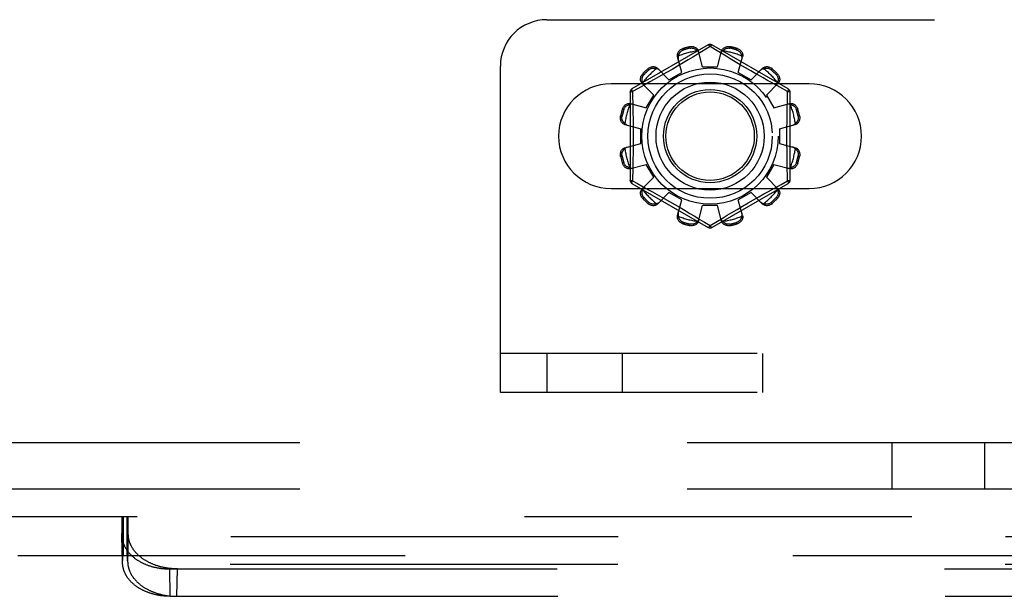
# Model space of a CAD drawing. Header units: inches. Extents: x 0 to 189, y 0 to 122.
# Tile 59 of 226: x 43.77 to 46.41, y 36.86 to 38.41. Entities that reach past the tile are written whole.
import ezdxf

# ---------------------------------------------------------------- set-up
doc = ezdxf.new("R2010")
doc.units = ezdxf.units.IN
doc.header["$LTSCALE"] = 10.388889
doc.header["$MEASUREMENT"] = 0
doc.linetypes.add('HIDDEN', pattern=[0.2, 0.1, -0.1])
doc.layers.add('DEFAULT_2', color=8, linetype='HIDDEN')
doc.layers.add('SUBPANEL', color=7, linetype='CONTINUOUS')

msp = doc.modelspace()

# ---------------------------------------------------------------- linework, layer by layer
at = {"layer": 'DEFAULT_2', "color": 8, "linetype": 'HIDDEN'}
for p, q in [((45.1858, 38.412), (53.9358, 38.412)), ((45.6183, 38.3443), (45.4138, 38.2262)), ((45.8328, 38.2262), (45.6283, 38.3443)), ((45.5502, 38.3344), (45.5512, 38.3306)), ((45.5701, 38.3357), (45.5691, 38.3395)), ((45.5884, 38.3185), (45.5772, 38.3117)), ((45.6233, 38.3397), (45.5884, 38.3185)), ((45.6033, 38.2855), (45.5922, 38.3277)), ((45.638, 38.3307), (45.6233, 38.3397)), ((45.6509, 38.3228), (45.638, 38.3307)), ((45.6433, 38.2855), (45.6543, 38.3277)), ((45.666, 38.3137), (45.6509, 38.3228)), ((45.6774, 38.3395), (45.6764, 38.3357)), ((45.6953, 38.3306), (45.6963, 38.3344)), ((45.5476, 38.2706), (45.536, 38.3127)), ((45.5509, 38.296), (45.5362, 38.2874)), ((45.5646, 38.3042), (45.5509, 38.296)), ((45.5772, 38.3117), (45.5646, 38.3042)), ((45.6775, 38.3068), (45.666, 38.3137)), ((45.6902, 38.2992), (45.6775, 38.3068)), ((45.7039, 38.2911), (45.6902, 38.2992)), ((45.6989, 38.2706), (45.7105, 38.3127)), ((45.718, 38.2829), (45.7039, 38.2911)), ((45.0608, 37.412), (45.0608, 38.287)), ((45.4425, 38.2664), (45.4453, 38.2636)), ((45.4591, 38.2774), (45.4563, 38.2802)), ((45.5129, 38.2506), (45.4823, 38.2816)), ((45.5213, 38.2787), (45.5065, 38.2702)), ((45.5129, 38.2506), (45.5476, 38.2706)), ((45.5362, 38.2874), (45.5213, 38.2787)), ((45.6033, 38.2855), (45.6433, 38.2855)), ((45.6989, 38.2706), (45.7336, 38.2506)), ((45.7322, 38.2747), (45.718, 38.2829)), ((45.746, 38.2668), (45.7322, 38.2747)), ((45.7336, 38.2506), (45.7642, 38.2816)), ((45.7902, 38.2802), (45.7874, 38.2774)), ((45.8012, 38.2636), (45.804, 38.2664)), ((45.8889, 38.2401), (45.3576, 38.2401)), ((45.4461, 38.2365), (45.4185, 38.2214)), ((45.4722, 38.2098), (45.4411, 38.2405)), ((45.4613, 38.2448), (45.4461, 38.2365)), ((45.4729, 38.2513), (45.4613, 38.2448)), ((45.4856, 38.2584), (45.4729, 38.2513)), ((45.7773, 38.2492), (45.7655, 38.2558)), ((45.7743, 38.2098), (45.8054, 38.2405)), ((45.7881, 38.2433), (45.7773, 38.2492)), ((45.8023, 38.2355), (45.7881, 38.2433)), ((45.4088, 38.2176), (45.4088, 37.9814)), ((45.4185, 38.2214), (45.4152, 38.2196)), ((45.4152, 38.2196), (45.4155, 38.2079)), ((45.4522, 38.1752), (45.4722, 38.2098)), ((45.7743, 38.2098), (45.7943, 38.1752)), ((45.8182, 38.2268), (45.8023, 38.2355)), ((45.8313, 38.2196), (45.8182, 38.2268)), ((45.8378, 37.9814), (45.8378, 38.2176)), ((45.4101, 38.1868), (45.4522, 38.1752)), ((45.7943, 38.1752), (45.8364, 38.1868)), ((45.3921, 38.1715), (45.3883, 38.1726)), ((45.8582, 38.1726), (45.8544, 38.1715)), ((45.3833, 38.1537), (45.3871, 38.1527)), ((45.395, 38.1305), (45.4373, 38.1195)), ((45.8093, 38.1195), (45.8515, 38.1305)), ((45.8594, 38.1527), (45.8632, 38.1537)), ((45.4373, 38.0795), (45.4373, 38.1195)), ((45.8093, 38.1195), (45.8093, 38.0795)), ((45.395, 38.0685), (45.4373, 38.0795)), ((45.8093, 38.0795), (45.8515, 38.0685)), ((45.3871, 38.0463), (45.3833, 38.0453)), ((45.3883, 38.0265), (45.3921, 38.0275)), ((45.8544, 38.0275), (45.8582, 38.0265)), ((45.8632, 38.0453), (45.8594, 38.0463)), ((45.4101, 38.0123), (45.4522, 38.0238)), ((45.4722, 37.9892), (45.4522, 38.0238)), ((45.7943, 38.0238), (45.7743, 37.9892)), ((45.7943, 38.0238), (45.8364, 38.0123)), ((45.4138, 37.9728), (45.6183, 37.8547)), ((45.4152, 37.9794), (45.4283, 37.9723)), ((45.4283, 37.9723), (45.4442, 37.9636)), ((45.4411, 37.9585), (45.4722, 37.9892)), ((45.6283, 37.8547), (45.8328, 37.9728)), ((45.8054, 37.9585), (45.7743, 37.9892)), ((45.8135, 37.9697), (45.8313, 37.9794)), ((45.8313, 37.9794), (45.831, 37.9911)), ((45.3576, 37.9589), (45.8889, 37.9589)), ((45.4442, 37.9636), (45.4584, 37.9558)), ((45.4584, 37.9558), (45.4692, 37.9498)), ((45.4692, 37.9498), (45.481, 37.9432)), ((45.4823, 37.9174), (45.5129, 37.9484)), ((45.5476, 37.9284), (45.5129, 37.9484)), ((45.7336, 37.9484), (45.6989, 37.9284)), ((45.7642, 37.9174), (45.7336, 37.9484)), ((45.7674, 37.9443), (45.7796, 37.9511)), ((45.7796, 37.9511), (45.7956, 37.9599)), ((45.7956, 37.9599), (45.8135, 37.9697)), ((45.4453, 37.9354), (45.4425, 37.9326)), ((45.4563, 37.9188), (45.4591, 37.9216)), ((45.5005, 37.9323), (45.5143, 37.9244)), ((45.5143, 37.9244), (45.5285, 37.9162)), ((45.536, 37.8864), (45.5476, 37.9284)), ((45.7105, 37.8864), (45.6989, 37.9284)), ((45.7103, 37.9116), (45.7252, 37.9204)), ((45.7252, 37.9204), (45.74, 37.9288)), ((45.74, 37.9288), (45.7541, 37.9368)), ((45.7541, 37.9368), (45.7674, 37.9443)), ((45.7874, 37.9216), (45.7902, 37.9188)), ((45.804, 37.9326), (45.8012, 37.9354)), ((45.5285, 37.9162), (45.5426, 37.9079)), ((45.5426, 37.9079), (45.5563, 37.8998)), ((45.5563, 37.8998), (45.569, 37.8922)), ((45.5922, 37.8713), (45.6033, 37.9135)), ((45.6433, 37.9135), (45.6033, 37.9135)), ((45.6543, 37.8713), (45.6433, 37.9135)), ((45.6693, 37.8873), (45.6819, 37.8948)), ((45.6819, 37.8948), (45.6956, 37.903)), ((45.6956, 37.903), (45.7103, 37.9116)), ((45.5512, 37.8684), (45.5502, 37.8646)), ((45.569, 37.8922), (45.5805, 37.8853)), ((45.5805, 37.8853), (45.5956, 37.8762)), ((45.5956, 37.8762), (45.6085, 37.8683)), ((45.6085, 37.8683), (45.6233, 37.8593)), ((45.6233, 37.8593), (45.6581, 37.8805)), ((45.6581, 37.8805), (45.6693, 37.8873)), ((45.6963, 37.8646), (45.6953, 37.8684)), ((45.5691, 37.8595), (45.5701, 37.8633)), ((45.6764, 37.8633), (45.6774, 37.8595)), ((54.0608, 37.516), (45.0608, 37.516)), ((45.1858, 37.516), (45.1858, 37.412)), ((45.3883, 37.412), (45.3883, 37.516)), ((45.7649, 37.412), (45.7649, 37.516)), ((54.0608, 37.412), (45.0608, 37.412)), ((43.0481, 37.0785), (52.6086, 37.0785)), ((44.0454, 37.0785), (44.0454, 36.9745)), ((44.0481, 37.0785), (44.0481, 36.9745)), ((44.0489, 36.9745), (44.0489, 37.0785)), ((44.0491, 37.0785), (44.0491, 36.9745)), ((44.0591, 37.0785), (44.0591, 36.9745)), ((44.0601, 37.0785), (44.0601, 36.9745)), ((44.0603, 36.9745), (44.0603, 37.0785)), ((44.0618, 37.0785), (44.0618, 36.9745)), ((44.0466, 37.047), (44.0468, 37.053)), ((44.0468, 37.053), (44.047, 37.0575)), ((44.047, 37.0575), (44.0472, 37.0615)), ((44.0472, 37.0615), (44.0473, 37.0643)), ((44.0473, 37.0643), (44.0475, 37.0668)), ((44.0475, 37.0668), (44.0476, 37.0683)), ((44.0476, 37.0683), (44.0477, 37.0698)), ((44.0477, 37.0698), (44.0478, 37.0711)), ((44.0614, 37.0717), (44.0613, 37.0729)), ((44.0615, 37.0704), (44.0614, 37.0717)), ((44.0616, 37.0691), (44.0615, 37.0704)), ((44.0617, 37.0676), (44.0616, 37.0691)), ((44.0618, 37.0651), (44.0617, 37.0676)), ((44.0619, 37.0624), (44.0618, 37.0651)), ((44.0621, 37.0595), (44.0619, 37.0624)), ((44.0623, 37.0553), (44.0621, 37.0595)), ((44.0628, 37.0403), (44.0625, 37.0482)), ((44.0461, 37.03), (44.0464, 37.0389)), ((44.0478, 36.9563), (44.0461, 37.03)), ((44.0461, 37.03), (44.0461, 37.0273)), ((44.0478, 36.9534), (44.0461, 37.0273)), ((51.6104, 37.0239), (44.0463, 37.0239)), ((44.0464, 37.0389), (44.0466, 37.047)), ((44.0614, 36.9563), (44.063, 37.03)), ((44.063, 37.03), (44.0628, 37.0403)), ((43.767, 36.9745), (52.6086, 36.9745)), ((44.0481, 36.967), (44.0482, 36.9685)), ((44.0483, 36.9698), (44.0483, 36.9706)), ((44.0608, 36.9706), (44.0608, 36.9714)), ((44.0609, 36.9698), (44.0608, 36.9706)), ((44.0609, 36.9689), (44.0609, 36.9698)), ((44.061, 36.968), (44.0609, 36.9689)), ((44.0478, 36.9563), (44.0479, 36.9601)), ((44.0478, 36.9537), (44.0478, 36.9563)), ((44.0479, 36.9601), (44.048, 36.9628)), ((51.6088, 36.9504), (44.0479, 36.9504)), ((44.048, 36.9628), (44.0481, 36.9653)), ((44.0481, 36.9653), (44.0481, 36.967)), ((44.0611, 36.9664), (44.061, 36.968)), ((44.0611, 36.9647), (44.0611, 36.9664)), ((44.0612, 36.9622), (44.0611, 36.9647)), ((44.0613, 36.9608), (44.0612, 36.9622)), ((44.1741, 36.9382), (51.4826, 36.9382)), ((44.1757, 36.8647), (44.1741, 36.9382)), ((44.1934, 36.8647), (44.195, 36.9382)), ((44.1757, 36.8647), (51.481, 36.8647))]:
    msp.add_line(p, q, dxfattribs=at)
for points in [[(45.6183, 38.3443), (45.6186, 38.3444), (45.619, 38.3442), (45.6196, 38.3439), (45.6202, 38.3434), (45.6209, 38.3427), (45.6217, 38.3418), (45.6224, 38.3408), (45.6233, 38.3397)], [(45.6233, 38.3397), (45.624, 38.3408), (45.6248, 38.3418), (45.6256, 38.3427), (45.6263, 38.3434), (45.6269, 38.3439), (45.6275, 38.3442), (45.6279, 38.3444), (45.6283, 38.3443)], [(45.536, 38.3127), (45.5356, 38.3144), (45.5355, 38.3163), (45.5356, 38.3182), (45.5359, 38.3201), (45.5365, 38.322), (45.5373, 38.3239), (45.5383, 38.3256), (45.5395, 38.3273), (45.5409, 38.3288), (45.5425, 38.3303), (45.5443, 38.3316), (45.5462, 38.3327), (45.5481, 38.3337), (45.5502, 38.3344)], [(45.5383, 38.3145), (45.5385, 38.3155), (45.5387, 38.3165), (45.539, 38.3176), (45.5393, 38.3185), (45.5397, 38.3195), (45.5401, 38.3205), (45.5406, 38.3214), (45.5411, 38.3223), (45.5417, 38.3232), (45.5423, 38.3242), (45.543, 38.3251), (45.5438, 38.326), (45.5447, 38.3268), (45.5457, 38.3277), (45.5469, 38.3285), (45.5482, 38.3293), (45.5496, 38.33), (45.5512, 38.3306)], [(45.5691, 38.3395), (45.5712, 38.3399), (45.5734, 38.34), (45.5756, 38.34), (45.5778, 38.3398), (45.5799, 38.3393), (45.5819, 38.3386), (45.5838, 38.3378), (45.5856, 38.3368), (45.5872, 38.3356), (45.5886, 38.3342), (45.5898, 38.3327), (45.5909, 38.3311), (45.5917, 38.3295), (45.5922, 38.3277)], [(45.5701, 38.3357), (45.5718, 38.3359), (45.5734, 38.3361), (45.5749, 38.336), (45.5763, 38.3359), (45.5776, 38.3356), (45.5788, 38.3353), (45.58, 38.3349), (45.581, 38.3345), (45.582, 38.334), (45.583, 38.3335), (45.5839, 38.333), (45.5848, 38.3324), (45.5856, 38.3318), (45.5864, 38.3311), (45.5872, 38.3305), (45.5879, 38.3297), (45.5886, 38.329), (45.5893, 38.3282)], [(45.5941, 38.3206), (45.5937, 38.322), (45.5931, 38.3233), (45.5924, 38.3246), (45.5915, 38.3259), (45.5905, 38.3271), (45.5893, 38.3282)], [(45.6572, 38.3282), (45.656, 38.3271), (45.655, 38.3259), (45.6541, 38.3246), (45.6534, 38.3233), (45.6528, 38.322), (45.6524, 38.3206)], [(45.6543, 38.3277), (45.6548, 38.3295), (45.6556, 38.3311), (45.6567, 38.3327), (45.6579, 38.3342), (45.6593, 38.3356), (45.661, 38.3368), (45.6627, 38.3378), (45.6646, 38.3386), (45.6666, 38.3393), (45.6687, 38.3398), (45.6709, 38.34), (45.6731, 38.34), (45.6753, 38.3399), (45.6774, 38.3395)], [(45.6572, 38.3282), (45.6579, 38.329), (45.6586, 38.3297), (45.6593, 38.3305), (45.6601, 38.3311), (45.6609, 38.3318), (45.6617, 38.3324), (45.6626, 38.333), (45.6635, 38.3335), (45.6645, 38.334), (45.6655, 38.3345), (45.6666, 38.3349), (45.6677, 38.3353), (45.6689, 38.3356), (45.6702, 38.3359), (45.6716, 38.336), (45.6731, 38.3361), (45.6747, 38.3359), (45.6764, 38.3357)], [(45.6953, 38.3306), (45.6969, 38.33), (45.6983, 38.3293), (45.6996, 38.3285), (45.7008, 38.3277), (45.7018, 38.3268), (45.7027, 38.3259), (45.7035, 38.325), (45.7042, 38.3241), (45.7048, 38.3232), (45.7054, 38.3223), (45.7059, 38.3214), (45.7064, 38.3205), (45.7068, 38.3195), (45.7072, 38.3185), (45.7075, 38.3175), (45.7078, 38.3165), (45.708, 38.3155), (45.7082, 38.3145)], [(45.6963, 38.3344), (45.6984, 38.3337), (45.7003, 38.3327), (45.7022, 38.3316), (45.704, 38.3303), (45.7056, 38.3288), (45.707, 38.3273), (45.7082, 38.3256), (45.7092, 38.3239), (45.71, 38.322), (45.7106, 38.3201), (45.7109, 38.3182), (45.711, 38.3163), (45.7109, 38.3144), (45.7105, 38.3127)], [(45.5383, 38.3145), (45.5378, 38.313), (45.5376, 38.3115), (45.5374, 38.3099), (45.5375, 38.3084), (45.5376, 38.307), (45.538, 38.3055)], [(45.7085, 38.3055), (45.7089, 38.307), (45.709, 38.3084), (45.7091, 38.3099), (45.7089, 38.3115), (45.7087, 38.313), (45.7082, 38.3145)], [(45.4411, 38.2405), (45.4399, 38.2418), (45.4389, 38.2434), (45.438, 38.245), (45.4373, 38.2469), (45.4368, 38.2488), (45.4366, 38.2508), (45.4366, 38.2528), (45.4368, 38.2548), (45.4373, 38.2569), (45.4379, 38.259), (45.4388, 38.261), (45.4399, 38.2629), (45.4411, 38.2647), (45.4425, 38.2664)], [(45.4422, 38.2432), (45.4418, 38.2442), (45.4415, 38.2452), (45.4413, 38.2462), (45.4411, 38.2472), (45.4409, 38.2483), (45.4408, 38.2493), (45.4407, 38.2503), (45.4407, 38.2514), (45.4407, 38.2525), (45.4408, 38.2536), (45.441, 38.2547), (45.4412, 38.2559), (45.4416, 38.2571), (45.442, 38.2584), (45.4426, 38.2597), (45.4433, 38.261), (45.4442, 38.2623), (45.4453, 38.2636)], [(45.4563, 38.2802), (45.458, 38.2816), (45.4598, 38.2829), (45.4618, 38.284), (45.4638, 38.2848), (45.4658, 38.2855), (45.4679, 38.2859), (45.4699, 38.2862), (45.472, 38.2862), (45.474, 38.2859), (45.4759, 38.2855), (45.4777, 38.2848), (45.4794, 38.2839), (45.4809, 38.2829), (45.4823, 38.2816)], [(45.4591, 38.2774), (45.4604, 38.2785), (45.4618, 38.2794), (45.4631, 38.2802), (45.4644, 38.2807), (45.4657, 38.2812), (45.4669, 38.2815), (45.468, 38.2818), (45.4692, 38.2819), (45.4703, 38.282), (45.4714, 38.282), (45.4724, 38.282), (45.4735, 38.282), (45.4745, 38.2818), (45.4755, 38.2817), (45.4765, 38.2815), (45.4776, 38.2812), (45.4785, 38.2809), (45.4795, 38.2806)], [(45.4875, 38.2764), (45.4864, 38.2774), (45.4852, 38.2783), (45.4839, 38.279), (45.4825, 38.2797), (45.4811, 38.2802), (45.4795, 38.2806)], [(45.5065, 38.2702), (45.4924, 38.2622), (45.4856, 38.2584)], [(45.7655, 38.2558), (45.7527, 38.263), (45.746, 38.2668)], [(45.767, 38.2806), (45.7654, 38.2802), (45.764, 38.2797), (45.7626, 38.279), (45.7613, 38.2783), (45.7601, 38.2774), (45.759, 38.2764)], [(45.7642, 38.2816), (45.7656, 38.2829), (45.7671, 38.2839), (45.7688, 38.2848), (45.7706, 38.2855), (45.7725, 38.2859), (45.7745, 38.2862), (45.7766, 38.2862), (45.7786, 38.2859), (45.7807, 38.2855), (45.7827, 38.2848), (45.7847, 38.284), (45.7867, 38.2829), (45.7885, 38.2816), (45.7902, 38.2802)], [(45.767, 38.2806), (45.768, 38.2809), (45.769, 38.2812), (45.77, 38.2815), (45.771, 38.2817), (45.772, 38.2818), (45.773, 38.282), (45.7741, 38.282), (45.7751, 38.282), (45.7762, 38.282), (45.7773, 38.2819), (45.7785, 38.2818), (45.7797, 38.2815), (45.7809, 38.2812), (45.7821, 38.2807), (45.7834, 38.2802), (45.7847, 38.2794), (45.7861, 38.2785), (45.7874, 38.2774)], [(45.8012, 38.2636), (45.8023, 38.2623), (45.8032, 38.261), (45.8039, 38.2597), (45.8045, 38.2584), (45.8049, 38.2571), (45.8053, 38.2559), (45.8055, 38.2547), (45.8057, 38.2536), (45.8058, 38.2525), (45.8058, 38.2514), (45.8058, 38.2503), (45.8057, 38.2493), (45.8056, 38.2483), (45.8054, 38.2472), (45.8052, 38.2462), (45.805, 38.2452), (45.8047, 38.2442), (45.8043, 38.2432)], [(45.804, 38.2664), (45.8054, 38.2647), (45.8066, 38.2629), (45.8077, 38.261), (45.8086, 38.259), (45.8092, 38.2569), (45.8097, 38.2548), (45.8099, 38.2528), (45.8099, 38.2508), (45.8097, 38.2488), (45.8092, 38.2469), (45.8085, 38.245), (45.8076, 38.2434), (45.8066, 38.2418), (45.8054, 38.2405)], [(45.4422, 38.2432), (45.4425, 38.2417), (45.4431, 38.2402), (45.4437, 38.2388), (45.4445, 38.2375), (45.4454, 38.2364), (45.4464, 38.2353)], [(45.8001, 38.2353), (45.8011, 38.2364), (45.802, 38.2375), (45.8028, 38.2388), (45.8034, 38.2402), (45.804, 38.2417), (45.8043, 38.2432)], [(45.4088, 38.2176), (45.4089, 38.2179), (45.4092, 38.2182), (45.4098, 38.2185), (45.4105, 38.2188), (45.4115, 38.2191), (45.4126, 38.2193), (45.4139, 38.2195), (45.4152, 38.2196)], [(45.4152, 38.2196), (45.4147, 38.2209), (45.4142, 38.222), (45.4138, 38.2231), (45.4136, 38.2241), (45.4134, 38.2249), (45.4134, 38.2255), (45.4135, 38.226), (45.4138, 38.2262)], [(45.8302, 38.1721), (45.8307, 38.1961), (45.831, 38.2079), (45.8313, 38.2196)], [(45.8328, 38.2262), (45.833, 38.226), (45.8331, 38.2255), (45.8331, 38.2249), (45.8329, 38.2241), (45.8327, 38.2231), (45.8323, 38.222), (45.8318, 38.2209), (45.8313, 38.2196)], [(45.8313, 38.2196), (45.8326, 38.2195), (45.8339, 38.2193), (45.835, 38.2191), (45.836, 38.2188), (45.8367, 38.2185), (45.8373, 38.2182), (45.8376, 38.2179), (45.8378, 38.2176)], [(45.3883, 38.1726), (45.3891, 38.1746), (45.39, 38.1766), (45.3912, 38.1785), (45.3925, 38.1803), (45.3939, 38.1819), (45.3955, 38.1833), (45.3972, 38.1845), (45.3989, 38.1855), (45.4008, 38.1863), (45.4026, 38.1869), (45.4046, 38.1872), (45.4065, 38.1873), (45.4083, 38.1871), (45.4101, 38.1868)], [(45.3921, 38.1715), (45.3927, 38.1731), (45.3934, 38.1746), (45.3942, 38.1759), (45.3951, 38.177), (45.3959, 38.178), (45.3968, 38.1789), (45.3977, 38.1797), (45.3986, 38.1804), (45.3995, 38.1811), (45.4005, 38.1817), (45.4014, 38.1822), (45.4023, 38.1826), (45.4033, 38.183), (45.4042, 38.1834), (45.4052, 38.1837), (45.4062, 38.184), (45.4072, 38.1843), (45.4082, 38.1845)], [(45.4172, 38.1848), (45.4158, 38.1851), (45.4143, 38.1853), (45.4128, 38.1853), (45.4113, 38.1852), (45.4098, 38.1849), (45.4082, 38.1845)], [(45.4155, 38.2079), (45.4161, 38.1841), (45.4163, 38.172), (45.4165, 38.16), (45.4167, 38.1479), (45.4169, 38.1358), (45.417, 38.1237), (45.4171, 38.1116), (45.4171, 38.0995), (45.4171, 38.0874), (45.417, 38.0753), (45.4169, 38.0633), (45.4167, 38.0511), (45.4165, 38.039), (45.4163, 38.027)], [(45.8383, 38.1845), (45.8367, 38.1849), (45.8352, 38.1852), (45.8337, 38.1853), (45.8322, 38.1853), (45.8307, 38.1851), (45.8293, 38.1848)], [(45.8364, 38.1868), (45.8382, 38.1871), (45.84, 38.1873), (45.8419, 38.1872), (45.8439, 38.1869), (45.8458, 38.1863), (45.8476, 38.1855), (45.8493, 38.1845), (45.851, 38.1833), (45.8526, 38.1819), (45.854, 38.1803), (45.8553, 38.1785), (45.8565, 38.1766), (45.8574, 38.1746), (45.8582, 38.1726)], [(45.8383, 38.1845), (45.8393, 38.1843), (45.8403, 38.184), (45.8413, 38.1837), (45.8423, 38.1834), (45.8433, 38.183), (45.8442, 38.1826), (45.8451, 38.1822), (45.8461, 38.1816), (45.847, 38.1811), (45.8479, 38.1804), (45.8488, 38.1797), (45.8497, 38.1789), (45.8506, 38.178), (45.8514, 38.177), (45.8523, 38.1759), (45.8531, 38.1746), (45.8538, 38.1731), (45.8544, 38.1715)], [(45.831, 37.9911), (45.8304, 38.0149), (45.8302, 38.027), (45.83, 38.0391), (45.8298, 38.0512), (45.8296, 38.0633), (45.8295, 38.0754), (45.8294, 38.0874), (45.8294, 38.0995), (45.8294, 38.1116), (45.8295, 38.1237), (45.8296, 38.1358), (45.8298, 38.1479), (45.83, 38.16), (45.8302, 38.1721)], [(45.395, 38.1305), (45.3933, 38.1311), (45.3916, 38.1319), (45.39, 38.1329), (45.3885, 38.1342), (45.3872, 38.1356), (45.386, 38.1372), (45.385, 38.1389), (45.3841, 38.1408), (45.3835, 38.1428), (45.383, 38.1449), (45.3828, 38.1471), (45.3827, 38.1494), (45.3829, 38.1515), (45.3833, 38.1537)], [(45.3946, 38.1334), (45.3938, 38.1341), (45.393, 38.1348), (45.3923, 38.1356), (45.3916, 38.1364), (45.391, 38.1372), (45.3903, 38.138), (45.3898, 38.1389), (45.3892, 38.1398), (45.3887, 38.1407), (45.3882, 38.1417), (45.3878, 38.1428), (45.3874, 38.1439), (45.3871, 38.1452), (45.3869, 38.1465), (45.3867, 38.1479), (45.3867, 38.1494), (45.3868, 38.151), (45.3871, 38.1527)], [(45.3946, 38.1334), (45.3957, 38.1323), (45.3969, 38.1313), (45.3981, 38.1304), (45.3994, 38.1297), (45.4008, 38.1291), (45.4022, 38.1287)], [(45.8443, 38.1287), (45.8457, 38.1291), (45.8471, 38.1297), (45.8484, 38.1304), (45.8496, 38.1313), (45.8508, 38.1323), (45.8519, 38.1334)], [(45.8632, 38.1537), (45.8636, 38.1515), (45.8638, 38.1494), (45.8637, 38.1471), (45.8635, 38.1449), (45.863, 38.1428), (45.8624, 38.1408), (45.8615, 38.1389), (45.8605, 38.1372), (45.8593, 38.1356), (45.858, 38.1342), (45.8565, 38.1329), (45.8549, 38.1319), (45.8532, 38.1311), (45.8515, 38.1305)], [(45.8594, 38.1527), (45.8597, 38.151), (45.8598, 38.1494), (45.8598, 38.1479), (45.8596, 38.1465), (45.8594, 38.1451), (45.8591, 38.1439), (45.8587, 38.1428), (45.8583, 38.1417), (45.8578, 38.1407), (45.8573, 38.1398), (45.8567, 38.1389), (45.8562, 38.138), (45.8555, 38.1372), (45.8549, 38.1364), (45.8542, 38.1356), (45.8535, 38.1348), (45.8527, 38.1341), (45.8519, 38.1334)], [(45.3833, 38.0453), (45.3829, 38.0475), (45.3827, 38.0497), (45.3828, 38.0519), (45.383, 38.0541), (45.3835, 38.0562), (45.3841, 38.0582), (45.385, 38.0601), (45.386, 38.0618), (45.3872, 38.0634), (45.3885, 38.0649), (45.39, 38.0661), (45.3916, 38.0671), (45.3933, 38.0679), (45.395, 38.0685)], [(45.3871, 38.0463), (45.3868, 38.048), (45.3867, 38.0496), (45.3867, 38.0511), (45.3869, 38.0526), (45.3871, 38.0539), (45.3874, 38.0551), (45.3878, 38.0562), (45.3882, 38.0573), (45.3887, 38.0583), (45.3892, 38.0593), (45.3898, 38.0602), (45.3903, 38.061), (45.391, 38.0619), (45.3916, 38.0627), (45.3923, 38.0634), (45.393, 38.0642), (45.3938, 38.0649), (45.3946, 38.0656)], [(45.4022, 38.0704), (45.4008, 38.0699), (45.3994, 38.0693), (45.3981, 38.0686), (45.3969, 38.0677), (45.3957, 38.0667), (45.3946, 38.0656)], [(45.8519, 38.0656), (45.8508, 38.0667), (45.8496, 38.0677), (45.8484, 38.0686), (45.8471, 38.0693), (45.8457, 38.0699), (45.8443, 38.0704)], [(45.8515, 38.0685), (45.8532, 38.0679), (45.8549, 38.0671), (45.8565, 38.0661), (45.858, 38.0649), (45.8593, 38.0634), (45.8605, 38.0618), (45.8615, 38.0601), (45.8624, 38.0582), (45.863, 38.0562), (45.8635, 38.0541), (45.8637, 38.0519), (45.8638, 38.0497), (45.8636, 38.0475), (45.8632, 38.0453)], [(45.8519, 38.0656), (45.8527, 38.0649), (45.8535, 38.0642), (45.8542, 38.0634), (45.8549, 38.0627), (45.8555, 38.0618), (45.8562, 38.061), (45.8567, 38.0601), (45.8573, 38.0592), (45.8578, 38.0583), (45.8583, 38.0573), (45.8587, 38.0562), (45.8591, 38.0551), (45.8594, 38.0539), (45.8596, 38.0525), (45.8598, 38.0511), (45.8598, 38.0496), (45.8597, 38.048), (45.8594, 38.0463)], [(45.4101, 38.0123), (45.4083, 38.0119), (45.4065, 38.0117), (45.4046, 38.0118), (45.4026, 38.0122), (45.4008, 38.0127), (45.3989, 38.0135), (45.3972, 38.0145), (45.3955, 38.0157), (45.3939, 38.0171), (45.3925, 38.0187), (45.3912, 38.0205), (45.39, 38.0224), (45.3891, 38.0244), (45.3883, 38.0265)], [(45.4082, 38.0145), (45.4072, 38.0147), (45.4062, 38.015), (45.4052, 38.0153), (45.4042, 38.0156), (45.4033, 38.016), (45.4023, 38.0164), (45.4014, 38.0169), (45.4004, 38.0174), (45.3995, 38.0179), (45.3986, 38.0186), (45.3977, 38.0193), (45.3968, 38.0201), (45.3959, 38.021), (45.3951, 38.022), (45.3942, 38.0231), (45.3934, 38.0244), (45.3927, 38.0259), (45.3921, 38.0275)], [(45.4163, 38.027), (45.4158, 38.003), (45.4155, 37.9911), (45.4152, 37.9794)], [(45.8582, 38.0265), (45.8574, 38.0244), (45.8565, 38.0224), (45.8553, 38.0205), (45.854, 38.0187), (45.8526, 38.0171), (45.851, 38.0157), (45.8493, 38.0145), (45.8476, 38.0135), (45.8458, 38.0127), (45.8439, 38.0122), (45.8419, 38.0118), (45.84, 38.0117), (45.8382, 38.0119), (45.8364, 38.0123)], [(45.8544, 38.0275), (45.8538, 38.0259), (45.8531, 38.0244), (45.8523, 38.0231), (45.8514, 38.022), (45.8506, 38.021), (45.8497, 38.0201), (45.8488, 38.0193), (45.8479, 38.0186), (45.847, 38.0179), (45.8461, 38.0174), (45.8451, 38.0168), (45.8442, 38.0164), (45.8432, 38.016), (45.8423, 38.0156), (45.8413, 38.0153), (45.8403, 38.015), (45.8393, 38.0147), (45.8383, 38.0145)], [(45.4082, 38.0145), (45.4098, 38.0141), (45.4113, 38.0138), (45.4128, 38.0137), (45.4143, 38.0137), (45.4158, 38.0139), (45.4172, 38.0142)], [(45.8293, 38.0142), (45.8307, 38.0139), (45.8322, 38.0137), (45.8337, 38.0137), (45.8352, 38.0138), (45.8367, 38.0141), (45.8383, 38.0145)], [(45.4152, 37.9794), (45.4139, 37.9795), (45.4126, 37.9797), (45.4115, 37.98), (45.4105, 37.9802), (45.4098, 37.9805), (45.4092, 37.9808), (45.4089, 37.9811), (45.4088, 37.9814)], [(45.4138, 37.9728), (45.4135, 37.973), (45.4134, 37.9735), (45.4134, 37.9741), (45.4136, 37.9749), (45.4138, 37.9759), (45.4142, 37.977), (45.4147, 37.9782), (45.4152, 37.9794)], [(45.8378, 37.9814), (45.8376, 37.9811), (45.8373, 37.9808), (45.8367, 37.9805), (45.836, 37.9802), (45.835, 37.98), (45.8339, 37.9797), (45.8326, 37.9795), (45.8313, 37.9794)], [(45.8313, 37.9794), (45.8318, 37.9782), (45.8323, 37.977), (45.8327, 37.9759), (45.8329, 37.9749), (45.8331, 37.9741), (45.8331, 37.9735), (45.833, 37.973), (45.8328, 37.9728)], [(45.4425, 37.9326), (45.4411, 37.9343), (45.4399, 37.9361), (45.4388, 37.938), (45.4379, 37.94), (45.4373, 37.9421), (45.4368, 37.9442), (45.4366, 37.9462), (45.4366, 37.9482), (45.4368, 37.9502), (45.4373, 37.9521), (45.438, 37.954), (45.4389, 37.9557), (45.4399, 37.9572), (45.4411, 37.9585)], [(45.4453, 37.9354), (45.4442, 37.9367), (45.4433, 37.938), (45.4426, 37.9394), (45.442, 37.9407), (45.4416, 37.9419), (45.4412, 37.9431), (45.441, 37.9443), (45.4408, 37.9454), (45.4407, 37.9466), (45.4407, 37.9476), (45.4407, 37.9487), (45.4408, 37.9497), (45.4409, 37.9508), (45.4411, 37.9518), (45.4413, 37.9528), (45.4415, 37.9538), (45.4418, 37.9548), (45.4422, 37.9558)], [(45.4464, 37.9637), (45.4454, 37.9626), (45.4445, 37.9615), (45.4437, 37.9602), (45.4431, 37.9588), (45.4425, 37.9573), (45.4422, 37.9558)], [(45.8043, 37.9558), (45.804, 37.9573), (45.8034, 37.9588), (45.8028, 37.9602), (45.802, 37.9615), (45.8011, 37.9626), (45.8001, 37.9637)], [(45.8043, 37.9558), (45.8047, 37.9548), (45.805, 37.9538), (45.8052, 37.9528), (45.8054, 37.9518), (45.8056, 37.9507), (45.8057, 37.9497), (45.8058, 37.9487), (45.8058, 37.9476), (45.8058, 37.9465), (45.8057, 37.9454), (45.8055, 37.9443), (45.8053, 37.9431), (45.8049, 37.9419), (45.8045, 37.9406), (45.8039, 37.9393), (45.8032, 37.938), (45.8023, 37.9367), (45.8012, 37.9354)], [(45.8054, 37.9585), (45.8066, 37.9572), (45.8076, 37.9557), (45.8085, 37.954), (45.8092, 37.9521), (45.8097, 37.9502), (45.8099, 37.9482), (45.8099, 37.9462), (45.8097, 37.9442), (45.8092, 37.9421), (45.8086, 37.94), (45.8077, 37.938), (45.8066, 37.9361), (45.8054, 37.9343), (45.804, 37.9326)], [(45.4795, 37.9184), (45.4785, 37.9181), (45.4775, 37.9178), (45.4765, 37.9175), (45.4755, 37.9173), (45.4745, 37.9172), (45.4735, 37.9171), (45.4724, 37.917), (45.4714, 37.917), (45.4703, 37.917), (45.4692, 37.9171), (45.468, 37.9173), (45.4669, 37.9175), (45.4656, 37.9178), (45.4644, 37.9183), (45.4631, 37.9189), (45.4618, 37.9196), (45.4604, 37.9205), (45.4591, 37.9216)], [(45.4795, 37.9184), (45.4811, 37.9188), (45.4825, 37.9193), (45.4839, 37.92), (45.4852, 37.9208), (45.4864, 37.9216), (45.4875, 37.9226)], [(45.481, 37.9432), (45.4938, 37.936), (45.5005, 37.9323)], [(45.759, 37.9226), (45.7601, 37.9216), (45.7613, 37.9208), (45.7626, 37.92), (45.764, 37.9193), (45.7654, 37.9188), (45.767, 37.9184)], [(45.7874, 37.9216), (45.7861, 37.9205), (45.7847, 37.9196), (45.7834, 37.9188), (45.7821, 37.9183), (45.7808, 37.9178), (45.7796, 37.9175), (45.7785, 37.9173), (45.7773, 37.9171), (45.7762, 37.917), (45.7751, 37.917), (45.7741, 37.917), (45.773, 37.9171), (45.772, 37.9172), (45.771, 37.9173), (45.77, 37.9175), (45.769, 37.9178), (45.768, 37.9181), (45.767, 37.9184)], [(45.4823, 37.9174), (45.4809, 37.9162), (45.4794, 37.9151), (45.4777, 37.9142), (45.4759, 37.9136), (45.474, 37.9131), (45.472, 37.9129), (45.4699, 37.9129), (45.4679, 37.9131), (45.4658, 37.9135), (45.4638, 37.9142), (45.4618, 37.9151), (45.4598, 37.9161), (45.458, 37.9174), (45.4563, 37.9188)], [(45.538, 37.8935), (45.5376, 37.892), (45.5375, 37.8906), (45.5374, 37.8891), (45.5376, 37.8876), (45.5378, 37.886), (45.5383, 37.8845)], [(45.7082, 37.8845), (45.7087, 37.886), (45.7089, 37.8876), (45.7091, 37.8891), (45.709, 37.8906), (45.7089, 37.892), (45.7085, 37.8935)], [(45.7902, 37.9188), (45.7885, 37.9174), (45.7867, 37.9161), (45.7847, 37.9151), (45.7827, 37.9142), (45.7807, 37.9135), (45.7786, 37.9131), (45.7766, 37.9129), (45.7745, 37.9129), (45.7725, 37.9131), (45.7706, 37.9136), (45.7688, 37.9142), (45.7671, 37.9151), (45.7656, 37.9162), (45.7642, 37.9174)], [(45.5502, 37.8646), (45.5481, 37.8654), (45.5462, 37.8663), (45.5443, 37.8674), (45.5425, 37.8687), (45.5409, 37.8702), (45.5395, 37.8718), (45.5383, 37.8734), (45.5373, 37.8752), (45.5365, 37.877), (45.5359, 37.8789), (45.5356, 37.8808), (45.5355, 37.8827), (45.5356, 37.8846), (45.536, 37.8864)], [(45.5512, 37.8684), (45.5496, 37.869), (45.5482, 37.8697), (45.5469, 37.8705), (45.5457, 37.8713), (45.5447, 37.8722), (45.5438, 37.8731), (45.543, 37.874), (45.5423, 37.8749), (45.5417, 37.8758), (45.5411, 37.8767), (45.5406, 37.8776), (45.5401, 37.8786), (45.5397, 37.8795), (45.5393, 37.8805), (45.539, 37.8815), (45.5387, 37.8825), (45.5385, 37.8835), (45.5383, 37.8845)], [(45.5922, 37.8713), (45.5917, 37.8696), (45.5909, 37.8679), (45.5898, 37.8663), (45.5886, 37.8648), (45.5872, 37.8634), (45.5856, 37.8622), (45.5838, 37.8612), (45.5819, 37.8604), (45.5799, 37.8597), (45.5778, 37.8593), (45.5756, 37.859), (45.5734, 37.859), (45.5712, 37.8592), (45.5691, 37.8595)], [(45.5893, 37.8708), (45.5886, 37.87), (45.5879, 37.8693), (45.5872, 37.8686), (45.5864, 37.8679), (45.5856, 37.8672), (45.5848, 37.8666), (45.5839, 37.866), (45.583, 37.8655), (45.582, 37.865), (45.581, 37.8645), (45.5799, 37.8641), (45.5788, 37.8637), (45.5776, 37.8634), (45.5763, 37.8631), (45.5749, 37.863), (45.5734, 37.8629), (45.5718, 37.8631), (45.5701, 37.8633)], [(45.5893, 37.8708), (45.5905, 37.8719), (45.5915, 37.8731), (45.5924, 37.8744), (45.5931, 37.8757), (45.5937, 37.877), (45.5941, 37.8784)], [(45.6524, 37.8784), (45.6528, 37.877), (45.6534, 37.8757), (45.6541, 37.8744), (45.655, 37.8731), (45.656, 37.8719), (45.6572, 37.8708)], [(45.6774, 37.8595), (45.6753, 37.8592), (45.6731, 37.859), (45.6709, 37.859), (45.6687, 37.8593), (45.6666, 37.8597), (45.6646, 37.8604), (45.6627, 37.8612), (45.661, 37.8622), (45.6593, 37.8634), (45.6579, 37.8648), (45.6567, 37.8663), (45.6556, 37.8679), (45.6548, 37.8696), (45.6543, 37.8713)], [(45.6764, 37.8633), (45.6747, 37.8631), (45.6731, 37.8629), (45.6716, 37.863), (45.6702, 37.8631), (45.6689, 37.8634), (45.6677, 37.8637), (45.6665, 37.8641), (45.6655, 37.8645), (45.6645, 37.865), (45.6635, 37.8655), (45.6626, 37.866), (45.6617, 37.8666), (45.6609, 37.8672), (45.6601, 37.8679), (45.6593, 37.8686), (45.6586, 37.8693), (45.6579, 37.87), (45.6572, 37.8708)], [(45.7082, 37.8845), (45.708, 37.8835), (45.7078, 37.8825), (45.7075, 37.8815), (45.7072, 37.8805), (45.7068, 37.8795), (45.7064, 37.8786), (45.7059, 37.8776), (45.7054, 37.8767), (45.7048, 37.8758), (45.7042, 37.8749), (45.7035, 37.874), (45.7027, 37.8731), (45.7018, 37.8722), (45.7008, 37.8713), (45.6996, 37.8705), (45.6983, 37.8697), (45.6969, 37.869), (45.6953, 37.8684)], [(45.7105, 37.8864), (45.7109, 37.8846), (45.711, 37.8827), (45.7109, 37.8808), (45.7106, 37.8789), (45.71, 37.877), (45.7092, 37.8752), (45.7082, 37.8734), (45.707, 37.8718), (45.7056, 37.8702), (45.704, 37.8687), (45.7022, 37.8674), (45.7003, 37.8663), (45.6984, 37.8654), (45.6963, 37.8646)], [(45.6233, 37.8593), (45.6225, 37.8582), (45.6217, 37.8572), (45.6209, 37.8563), (45.6202, 37.8556), (45.6196, 37.8551), (45.619, 37.8548), (45.6186, 37.8547), (45.6183, 37.8547)], [(45.6283, 37.8547), (45.6279, 37.8546), (45.6275, 37.8548), (45.6269, 37.8551), (45.6263, 37.8556), (45.6256, 37.8563), (45.6248, 37.8572), (45.6241, 37.8582), (45.6233, 37.8593)], [(44.0478, 37.0711), (44.0479, 37.0723), (44.0479, 37.0729), (44.0479, 37.0734), (44.048, 37.074), (44.048, 37.0744), (44.0481, 37.0749), (44.0481, 37.0753), (44.0482, 37.0758), (44.0482, 37.0761), (44.0483, 37.0765), (44.0483, 37.0768), (44.0484, 37.0771), (44.0484, 37.0774), (44.0485, 37.0776), (44.0485, 37.0778), (44.0486, 37.078), (44.0486, 37.0782), (44.0487, 37.0783), (44.0487, 37.0784), (44.0488, 37.0785), (44.0488, 37.0785), (44.0489, 37.0785)], [(44.0613, 37.0729), (44.0612, 37.0734), (44.0612, 37.074), (44.0611, 37.0744), (44.0611, 37.0749), (44.061, 37.0753), (44.061, 37.0758), (44.0609, 37.0761), (44.0609, 37.0765), (44.0608, 37.0768), (44.0608, 37.0771), (44.0607, 37.0774), (44.0607, 37.0776), (44.0606, 37.0778), (44.0606, 37.078), (44.0605, 37.0782), (44.0605, 37.0783), (44.0604, 37.0784), (44.0604, 37.0785), (44.0603, 37.0785), (44.0603, 37.0785)], [(44.0625, 37.0482), (44.0625, 37.0495), (44.0623, 37.0553)], [(44.0461, 37.0273), (44.0462, 37.027), (44.0462, 37.026), (44.0462, 37.025), (44.0463, 37.0239)], [(44.0463, 37.0239), (44.0464, 37.0227), (44.0465, 37.0214), (44.0467, 37.0201), (44.0469, 37.0188), (44.0471, 37.0176), (44.0473, 37.0163), (44.0476, 37.0151), (44.0479, 37.0138), (44.0482, 37.0125), (44.0485, 37.0113), (44.0489, 37.01), (44.0492, 37.0088), (44.0496, 37.0075), (44.0501, 37.0063), (44.0505, 37.0051), (44.051, 37.0038), (44.0515, 37.0026), (44.052, 37.0014), (44.0526, 37.0002), (44.0532, 36.999), (44.0538, 36.9978), (44.0544, 36.9966), (44.055, 36.9954), (44.0557, 36.9942), (44.0564, 36.993), (44.0571, 36.9919), (44.0579, 36.9907), (44.0586, 36.9896), (44.0594, 36.9884), (44.0602, 36.9873), (44.061, 36.9862), (44.0619, 36.985), (44.0628, 36.9839), (44.0637, 36.9828), (44.0646, 36.9817), (44.0655, 36.9807), (44.0665, 36.9796), (44.0675, 36.9785), (44.0685, 36.9775), (44.0695, 36.9764), (44.0705, 36.9754), (44.0716, 36.9744), (44.0727, 36.9734), (44.0738, 36.9724), (44.0749, 36.9714), (44.0761, 36.9704), (44.0772, 36.9694), (44.0784, 36.9685), (44.0796, 36.9675), (44.0808, 36.9666), (44.0821, 36.9657), (44.0833, 36.9648), (44.0846, 36.9639), (44.0859, 36.963), (44.0872, 36.9621), (44.0885, 36.9613), (44.0899, 36.9604), (44.0913, 36.9596), (44.0926, 36.9588), (44.094, 36.958), (44.0954, 36.9572), (44.0969, 36.9564), (44.0983, 36.9557), (44.0998, 36.9549), (44.1012, 36.9542), (44.1027, 36.9535), (44.1042, 36.9528), (44.1057, 36.9521), (44.1073, 36.9515), (44.1088, 36.9508), (44.1104, 36.9502), (44.1119, 36.9495), (44.1135, 36.9489), (44.1151, 36.9483), (44.1167, 36.9478), (44.1183, 36.9472), (44.1199, 36.9467), (44.1216, 36.9461), (44.1232, 36.9456), (44.1249, 36.9451), (44.1265, 36.9447), (44.1282, 36.9442), (44.1299, 36.9438), (44.1316, 36.9433), (44.1333, 36.9429), (44.135, 36.9425), (44.1367, 36.9421), (44.1385, 36.9418), (44.1402, 36.9414), (44.1419, 36.9411), (44.1437, 36.9408), (44.1454, 36.9405), (44.1472, 36.9402), (44.149, 36.94), (44.1507, 36.9397), (44.1525, 36.9395), (44.1543, 36.9393), (44.1561, 36.9391), (44.1579, 36.939), (44.1597, 36.9388), (44.1615, 36.9387), (44.1633, 36.9386), (44.1651, 36.9385), (44.1669, 36.9384), (44.1687, 36.9383), (44.1705, 36.9383), (44.1723, 36.9383), (44.1741, 36.9382)], [(44.0635, 37.0239), (44.0634, 37.025), (44.0633, 37.026), (44.0632, 37.027), (44.0631, 37.028), (44.0631, 37.029), (44.063, 37.03)], [(44.195, 36.9382), (44.1932, 36.9383), (44.1914, 36.9383), (44.1896, 36.9383), (44.1878, 36.9384), (44.186, 36.9385), (44.1842, 36.9386), (44.1824, 36.9387), (44.1806, 36.9388), (44.1788, 36.939), (44.177, 36.9391), (44.1752, 36.9393), (44.1734, 36.9395), (44.1716, 36.9397), (44.1698, 36.94), (44.168, 36.9402), (44.1663, 36.9405), (44.1645, 36.9408), (44.1627, 36.9411), (44.161, 36.9414), (44.1592, 36.9418), (44.1575, 36.9421), (44.1558, 36.9425), (44.154, 36.9429), (44.1523, 36.9433), (44.1506, 36.9438), (44.1489, 36.9442), (44.1472, 36.9447), (44.1455, 36.9451), (44.1438, 36.9456), (44.1422, 36.9461), (44.1405, 36.9467), (44.1388, 36.9472), (44.1372, 36.9478), (44.1356, 36.9483), (44.134, 36.9489), (44.1324, 36.9495), (44.1308, 36.9502), (44.1292, 36.9508), (44.1276, 36.9515), (44.126, 36.9521), (44.1245, 36.9528), (44.123, 36.9535), (44.1215, 36.9542), (44.12, 36.9549), (44.1185, 36.9557), (44.117, 36.9564), (44.1155, 36.9572), (44.1141, 36.958), (44.1127, 36.9588), (44.1112, 36.9596), (44.1098, 36.9604), (44.1085, 36.9613), (44.1071, 36.9621), (44.1057, 36.963), (44.1044, 36.9639), (44.1031, 36.9648), (44.1018, 36.9657), (44.1005, 36.9666), (44.0993, 36.9675), (44.098, 36.9685), (44.0968, 36.9694), (44.0956, 36.9704), (44.0944, 36.9714), (44.0932, 36.9724), (44.0921, 36.9734), (44.0909, 36.9744), (44.0898, 36.9754), (44.0887, 36.9764), (44.0877, 36.9775), (44.0866, 36.9785), (44.0856, 36.9796), (44.0846, 36.9807), (44.0836, 36.9817), (44.0826, 36.9828), (44.0817, 36.9839), (44.0808, 36.985), (44.0799, 36.9862), (44.079, 36.9873), (44.0781, 36.9884), (44.0773, 36.9896), (44.0765, 36.9907), (44.0757, 36.9919), (44.0749, 36.993), (44.0742, 36.9942), (44.0735, 36.9954), (44.0728, 36.9966), (44.0721, 36.9978), (44.0714, 36.999), (44.0708, 37.0002), (44.0702, 37.0014), (44.0696, 37.0026), (44.0691, 37.0038), (44.0685, 37.0051), (44.068, 37.0063), (44.0675, 37.0075), (44.0671, 37.0088), (44.0666, 37.01), (44.0662, 37.0113), (44.0658, 37.0125), (44.0655, 37.0138), (44.0651, 37.0151), (44.0648, 37.0163), (44.0645, 37.0176), (44.0643, 37.0188), (44.064, 37.0201), (44.0638, 37.0214), (44.0636, 37.0227), (44.0635, 37.0239)], [(44.0482, 36.9685), (44.0483, 36.9694), (44.0483, 36.9698)], [(44.0483, 36.9706), (44.0484, 36.9714), (44.0484, 36.9717), (44.0485, 36.972), (44.0485, 36.9723), (44.0485, 36.9726), (44.0485, 36.9729), (44.0486, 36.9731), (44.0486, 36.9733), (44.0486, 36.9735), (44.0486, 36.9737), (44.0487, 36.9739), (44.0487, 36.974), (44.0487, 36.9742), (44.0488, 36.9743), (44.0488, 36.9744), (44.0488, 36.9744), (44.0488, 36.9745), (44.0489, 36.9745), (44.0489, 36.9745)], [(44.0608, 36.9714), (44.0608, 36.9717), (44.0607, 36.972), (44.0607, 36.9723), (44.0607, 36.9726), (44.0607, 36.9729), (44.0606, 36.9731), (44.0606, 36.9733), (44.0606, 36.9735), (44.0605, 36.9737), (44.0605, 36.9739), (44.0605, 36.974), (44.0605, 36.9742), (44.0604, 36.9743), (44.0604, 36.9744), (44.0604, 36.9744), (44.0603, 36.9745), (44.0603, 36.9745), (44.0603, 36.9745)], [(44.0479, 36.9504), (44.0479, 36.9512), (44.0478, 36.9519), (44.0478, 36.9527), (44.0478, 36.9534)], [(44.1757, 36.8647), (44.1739, 36.8647), (44.1721, 36.8647), (44.1703, 36.8648), (44.1685, 36.8648), (44.1667, 36.8649), (44.1649, 36.865), (44.1631, 36.8651), (44.1613, 36.8653), (44.1595, 36.8654), (44.1577, 36.8656), (44.1559, 36.8658), (44.1541, 36.866), (44.1524, 36.8662), (44.1506, 36.8664), (44.1488, 36.8667), (44.1471, 36.867), (44.1453, 36.8673), (44.1436, 36.8676), (44.1418, 36.8679), (44.1401, 36.8682), (44.1384, 36.8686), (44.1366, 36.869), (44.1349, 36.8694), (44.1332, 36.8698), (44.1315, 36.8702), (44.1298, 36.8707), (44.1282, 36.8711), (44.1265, 36.8716), (44.1248, 36.8721), (44.1232, 36.8726), (44.1215, 36.8731), (44.1199, 36.8737), (44.1183, 36.8742), (44.1167, 36.8748), (44.1151, 36.8754), (44.1135, 36.876), (44.112, 36.8766), (44.1104, 36.8773), (44.1089, 36.8779), (44.1073, 36.8786), (44.1058, 36.8793), (44.1043, 36.88), (44.1028, 36.8807), (44.1014, 36.8814), (44.0999, 36.8821), (44.0985, 36.8829), (44.097, 36.8837), (44.0956, 36.8845), (44.0942, 36.8853), (44.0929, 36.8861), (44.0915, 36.8869), (44.0902, 36.8877), (44.0888, 36.8886), (44.0875, 36.8895), (44.0862, 36.8903), (44.0849, 36.8912), (44.0837, 36.8921), (44.0825, 36.8931), (44.0812, 36.894), (44.08, 36.8949), (44.0788, 36.8959), (44.0777, 36.8969), (44.0765, 36.8978), (44.0754, 36.8988), (44.0743, 36.8998), (44.0732, 36.9008), (44.0722, 36.9019), (44.0711, 36.9029), (44.0701, 36.9039), (44.0691, 36.905), (44.0681, 36.906), (44.0671, 36.9071), (44.0662, 36.9082), (44.0653, 36.9093), (44.0644, 36.9104), (44.0635, 36.9115), (44.0627, 36.9126), (44.0618, 36.9137), (44.061, 36.9149), (44.0602, 36.916), (44.0595, 36.9172), (44.0587, 36.9183), (44.058, 36.9195), (44.0573, 36.9207), (44.0566, 36.9219), (44.056, 36.923), (44.0554, 36.9242), (44.0548, 36.9254), (44.0542, 36.9266), (44.0537, 36.9279), (44.0531, 36.9291), (44.0526, 36.9303), (44.0521, 36.9315), (44.0517, 36.9328), (44.0513, 36.934), (44.0509, 36.9352), (44.0505, 36.9365), (44.0501, 36.9377), (44.0498, 36.939), (44.0495, 36.9403), (44.0492, 36.9415), (44.0489, 36.9428), (44.0487, 36.944), (44.0485, 36.9453), (44.0483, 36.9466), (44.0482, 36.9479), (44.048, 36.9491), (44.0479, 36.9504)], [(44.0614, 36.9563), (44.0614, 36.9571), (44.0613, 36.9608)], [(44.0614, 36.9563), (44.0614, 36.9556), (44.0615, 36.9549), (44.0615, 36.9542), (44.0616, 36.9534), (44.0616, 36.9527), (44.0617, 36.9519), (44.0618, 36.9512), (44.0619, 36.9504)], [(44.0619, 36.9504), (44.062, 36.9491), (44.0622, 36.9479), (44.0624, 36.9466), (44.0627, 36.9453), (44.0629, 36.944), (44.0632, 36.9428), (44.0635, 36.9415), (44.0639, 36.9403), (44.0642, 36.939), (44.0646, 36.9377), (44.065, 36.9365), (44.0655, 36.9352), (44.0659, 36.934), (44.0664, 36.9328), (44.0669, 36.9315), (44.0675, 36.9303), (44.068, 36.9291), (44.0686, 36.9279), (44.0692, 36.9266), (44.0698, 36.9254), (44.0705, 36.9242), (44.0711, 36.923), (44.0718, 36.9219), (44.0726, 36.9207), (44.0733, 36.9195), (44.0741, 36.9183), (44.0749, 36.9172), (44.0757, 36.916), (44.0765, 36.9149), (44.0774, 36.9137), (44.0783, 36.9126), (44.0792, 36.9115), (44.0801, 36.9104), (44.081, 36.9093), (44.082, 36.9082), (44.083, 36.9071), (44.084, 36.906), (44.085, 36.905), (44.0861, 36.9039), (44.0871, 36.9029), (44.0882, 36.9019), (44.0893, 36.9008), (44.0905, 36.8998), (44.0916, 36.8988), (44.0928, 36.8978), (44.094, 36.8969), (44.0952, 36.8959), (44.0964, 36.8949), (44.0976, 36.894), (44.0989, 36.8931), (44.1002, 36.8921), (44.1015, 36.8912), (44.1028, 36.8903), (44.1041, 36.8895), (44.1055, 36.8886), (44.1069, 36.8877), (44.1082, 36.8869), (44.1096, 36.8861), (44.111, 36.8853), (44.1125, 36.8845), (44.1139, 36.8837), (44.1154, 36.8829), (44.1169, 36.8821), (44.1183, 36.8814), (44.1198, 36.8807), (44.1214, 36.88), (44.1229, 36.8793), (44.1244, 36.8786), (44.126, 36.8779), (44.1276, 36.8773), (44.1291, 36.8766), (44.1307, 36.876), (44.1323, 36.8754), (44.134, 36.8748), (44.1356, 36.8742), (44.1372, 36.8737), (44.1389, 36.8731), (44.1405, 36.8726), (44.1422, 36.8721), (44.1439, 36.8716), (44.1456, 36.8711), (44.1473, 36.8707), (44.149, 36.8702), (44.1507, 36.8698), (44.1524, 36.8694), (44.1541, 36.869), (44.1559, 36.8686), (44.1576, 36.8682), (44.1594, 36.8679), (44.1611, 36.8676), (44.1629, 36.8673), (44.1647, 36.867), (44.1664, 36.8667), (44.1682, 36.8664), (44.17, 36.8662), (44.1718, 36.866), (44.1736, 36.8658), (44.1754, 36.8656), (44.1772, 36.8654), (44.179, 36.8653), (44.1808, 36.8651), (44.1826, 36.865), (44.1844, 36.8649), (44.1862, 36.8648), (44.188, 36.8648), (44.1898, 36.8647), (44.1916, 36.8647), (44.1934, 36.8647)]]:
    msp.add_lwpolyline(points, dxfattribs=at)
for radius in [0.1829, 0.1668, 0.145, 0.125, 0.1186]:
    msp.add_circle((45.6233, 38.0995), radius, dxfattribs=at)
for centre, radius, start, end in [((45.1858, 38.287), 0.125, 90, 180), ((45.6233, 38.3356), 0.01, 60, 120), ((45.6233, 38.0995), 0.2312, 98.4357, 111.5643), ((45.6233, 38.0995), 0.246, 102.7238, 107.2762), ((45.6233, 38.0995), 0.2421, 102.6908, 107.3092), ((45.6233, 38.0995), 0.2312, 68.4357, 81.5643), ((45.6233, 38.0995), 0.2421, 72.6908, 77.3092), ((45.6233, 38.0995), 0.246, 72.7238, 77.2762), ((45.6233, 38.0995), 0.2312, 128.4357, 141.5643), ((45.6233, 38.0995), 0.246, 132.7238, 137.2762), ((45.6233, 38.0995), 0.2421, 132.6908, 137.3092), ((45.6233, 38.0995), 0.2312, 38.4357, 51.5643), ((45.6233, 38.0995), 0.2421, 42.6908, 47.3092), ((45.6233, 38.0995), 0.246, 42.7238, 47.2762), ((45.3576, 38.0995), 0.1406, 90, 270), ((45.8889, 38.0995), 0.1406, 270, 90), ((45.4188, 38.2176), 0.01, 120, 180), ((45.8278, 38.2176), 0.01, 0, 60), ((45.6233, 38.0995), 0.2312, 158.4357, 171.5643), ((45.6233, 38.0995), 0.2312, 8.4357, 21.5643), ((45.6233, 38.0995), 0.246, 162.7238, 167.2762), ((45.6233, 38.0995), 0.2421, 162.6908, 167.3092), ((45.6233, 38.0995), 0.2421, 12.6908, 17.3092), ((45.6233, 38.0995), 0.246, 12.7238, 17.2762), ((45.6233, 38.0995), 0.2312, 188.4357, 201.5643), ((45.6233, 38.0995), 0.2312, 338.4357, 351.5643), ((45.6233, 38.0995), 0.246, 192.7238, 197.2762), ((45.6233, 38.0995), 0.2421, 192.6908, 197.3092), ((45.6233, 38.0995), 0.2421, 342.6908, 347.3092), ((45.6233, 38.0995), 0.246, 342.7238, 347.2762), ((45.4188, 37.9814), 0.01, 180, 240), ((45.8278, 37.9814), 0.01, 300, 360), ((45.6233, 38.0995), 0.2312, 218.4357, 231.5643), ((45.6233, 38.0995), 0.2312, 308.4357, 321.5643), ((45.6233, 38.0995), 0.246, 222.7238, 227.2762), ((45.6233, 38.0995), 0.2421, 222.6908, 227.3092), ((45.6233, 38.0995), 0.2421, 312.6908, 317.3092), ((45.6233, 38.0995), 0.246, 312.7238, 317.2762), ((45.6233, 38.0995), 0.2312, 248.4357, 261.5643), ((45.6233, 38.0995), 0.2421, 252.6908, 257.3092), ((45.6233, 38.0995), 0.2312, 278.4357, 291.5643), ((45.6233, 38.0995), 0.2421, 282.6908, 287.3092), ((45.6233, 38.0995), 0.246, 252.7238, 257.2762), ((45.6233, 37.8634), 0.01, 240, 300), ((45.6233, 38.0995), 0.246, 282.7238, 287.2762)]:
    msp.add_arc(centre, radius, start, end, dxfattribs=at)
at = {"layer": 'SUBPANEL', "color": 8, "linetype": 'HIDDEN'}
for p, q in [((81.9228, 37.2768), (41.9853, 37.2768)), ((46.1103, 37.2768), (46.1103, 37.1518)), ((46.3603, 37.1518), (46.3603, 37.2768)), ((81.9228, 37.1518), (41.9853, 37.1518))]:
    msp.add_line(p, q, dxfattribs=at)

doc.saveas('drawing.dxf')
